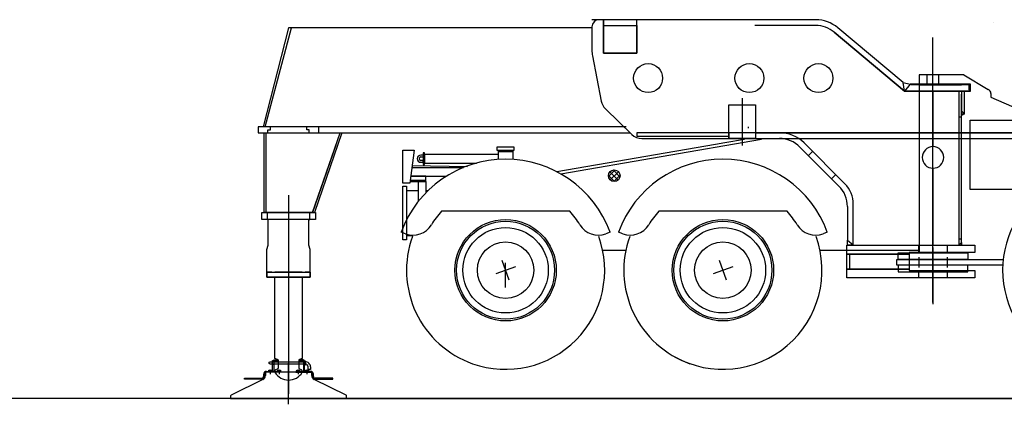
# Model space of a CAD drawing. Extents: x 26250 to 211390, y 12641 to 169243.
# Tile 93 of 132: x 184903 to 191699, y 12641 to 15296. Entities that reach past the tile are written whole.
import ezdxf

# ---------------------------------------------------------------- set-up
doc = ezdxf.new("R2010")
doc.units = 0
doc.header["$LTSCALE"] = 212.5
doc.linetypes.add('CENTER', pattern=[50.5, 30, -9, 2.5, -9])
doc.linetypes.add('HIDDEN', pattern=[12.6, 8.4, -4.2])
for name, color, linetype in [('11', 7, 'CONTINUOUS'), ('129', 7, 'CONTINUOUS'), ('5', 94, 'CONTINUOUS'), ('607', 7, 'CONTINUOUS'), ('611', 7, 'CONTINUOUS')]:
    doc.layers.add(name, color=color, linetype=linetype)

# ---------------------------------------------------------------- blocks, each defined once
blk = doc.blocks.new('*G51')
at = {"layer": '11', "color": 7, "linetype": 'CONTINUOUS'}
for points in [[(191624.8, 15279), (191624.8, 15278.9), (191624.8, 15278.8), (191624.8, 15278.8), (191624.8, 15278.7), (191624.8, 15278.7), (191624.9, 15278.6), (191624.9, 15278.6), (191624.9, 15278.5), (191624.9, 15278.5), (191625, 15278.4)], [(191625, 15278.4), (191624.8, 15279)], [(191624.8, 15278), (191625.1, 15278.4)]]:
    blk.add_lwpolyline(points, dxfattribs=at)
blk = doc.blocks.new('*G59')
at = {"layer": '129', "color": 7, "linetype": 'CONTINUOUS'}
for p, q in [((189781, 13498.4), (189731.8, 13633.7)), ((189824, 13590.7), (189688.7, 13541.4))]:
    blk.add_line(p, q, dxfattribs=at)
blk = doc.blocks.new('*G60')
at = {"layer": '129', "color": 7, "linetype": 'CONTINUOUS'}
for p, q in [((188281, 13498.4), (188231.8, 13633.7)), ((188324.1, 13590.7), (188188.7, 13541.4))]:
    blk.add_line(p, q, dxfattribs=at)
blk = doc.blocks.new('*G62')
at = {"layer": '11', "color": 7, "linetype": 'CONTINUOUS'}
for p, q in [((186625.3, 12931.9), (186630.3, 12934.8)), ((186625.3, 12921.7), (186625.3, 12931.9)), ((186630.3, 12918.8), (186625.3, 12921.7)), ((186630.3, 12934.8), (186873.4, 12934.8)), ((186873.4, 12918.8), (186630.3, 12918.8)), ((186648.4, 12942), (186656.4, 12942)), ((186648.4, 12867.5), (186648.4, 12942)), ((186652.4, 12942), (186656.4, 12946)), ((186656.4, 12942), (186652.4, 12942)), ((186656.4, 12940), (186656.4, 12948)), ((186656.4, 12948), (186681.4, 12948)), ((186656.4, 12946), (186656.4, 12942)), ((186656.4, 12942), (186656.4, 12867.5)), ((186681.4, 12940), (186656.4, 12940)), ((186681.4, 12948), (186681.4, 12940)), ((186835.4, 12948), (186835.4, 12940)), ((186860.4, 12948), (186835.4, 12948)), ((186835.4, 12940), (186860.4, 12940)), ((186860.4, 12940), (186860.4, 12948)), ((186864.4, 12942), (186860.4, 12946)), ((186860.4, 12946), (186860.4, 12942)), ((186860.4, 12942), (186864.4, 12942)), ((186868.4, 12942), (186860.4, 12942)), ((186860.4, 12942), (186860.4, 12867.5)), ((186868.4, 12867.5), (186868.4, 12942)), ((186870.4, 12911.8), (186870.4, 12941.8)), ((186870.4, 12941.8), (186873.7, 12941.8)), ((186873.7, 12941.8), (186873.7, 12911.8)), ((186587.4, 12833.2), (186587.4, 12849.5)), ((186593.4, 12849.5), (186593.4, 12833.2)), ((186606.4, 12861.5), (186598.4, 12856.9)), ((186598.4, 12856.9), (186598.4, 12845.8)), ((186598.4, 12845.8), (186598.4, 12839.6)), ((186605.4, 12867.5), (186707.4, 12867.5)), ((186707.4, 12861.5), (186605.4, 12861.5)), ((186613.4, 12861.5), (186606.4, 12861.5)), ((186910.4, 12861.5), (186613.4, 12861.5)), ((186644.2, 12867.5), (186648.4, 12871.7)), ((186648.4, 12867.5), (186644.2, 12867.5)), ((186648.4, 12871.7), (186648.4, 12867.5)), ((186656.4, 12867.5), (186648.4, 12867.5)), ((186656.4, 12867.5), (186656.4, 12871.7)), ((186656.4, 12871.7), (186660.6, 12867.5)), ((186660.6, 12867.5), (186656.4, 12867.5)), ((186707.4, 12867.5), (186707.4, 12861.5)), ((186809.4, 12867.5), (186809.4, 12861.5)), ((186911.4, 12867.5), (186809.4, 12867.5)), ((186809.4, 12861.5), (186911.4, 12861.5)), ((186860.4, 12871.7), (186856.2, 12867.5)), ((186856.2, 12867.5), (186860.4, 12867.5)), ((186860.4, 12867.5), (186860.4, 12871.7)), ((186860.4, 12867.5), (186868.4, 12867.5)), ((186872.6, 12867.5), (186868.4, 12871.7)), ((186868.4, 12871.7), (186868.4, 12867.5)), ((186868.4, 12867.5), (186872.6, 12867.5)), ((186873.7, 12911.8), (186870.4, 12911.8)), ((186893.4, 12879.8), (186893.4, 12898.8)), ((186909.4, 12879.8), (186893.4, 12879.8)), ((186909.4, 12898.8), (186909.4, 12879.8)), ((186918.4, 12856.9), (186910.4, 12861.5)), ((186918.4, 12845.8), (186918.4, 12856.9)), ((186918.4, 12839.6), (186918.4, 12845.8)), ((186923.4, 12849.5), (186923.4, 12833.2)), ((186929.4, 12833.2), (186929.4, 12849.5)), ((186581.8, 12812.8), (186361.1, 12702.9)), ((186453.5, 12815.2), (186453.5, 12821.2)), ((186453.5, 12821.2), (186575.4, 12821.2)), ((186575.4, 12815.2), (186453.5, 12815.2)), ((187155.6, 12702.9), (186935, 12812.8)), ((187063.3, 12821.2), (186941.4, 12821.2)), ((186941.4, 12815.2), (187063.3, 12815.2)), ((187063.3, 12815.2), (187063.3, 12821.2)), ((186358.4, 12698.4), (186358.4, 12681.5)), ((186358.4, 12681.5), (187158.4, 12681.5)), ((187158.4, 12681.5), (187158.4, 12698.4))]:
    blk.add_line(p, q, dxfattribs=at)
at = {"layer": '11', "color": 7, "linetype": 'HIDDEN'}
for p, q in [((186648.4, 12936.8), (186656.4, 12936.8)), ((186648.4, 12916.8), (186656.4, 12916.8)), ((186624.9, 12867.5), (186624.9, 12861.5)), ((186637.9, 12861.5), (186637.9, 12867.5)), ((186685.9, 12867.5), (186685.9, 12861.5)), ((186698.9, 12867.5), (186698.9, 12861.5)), ((186817.9, 12867.5), (186817.9, 12861.5)), ((186830.9, 12867.5), (186830.9, 12861.5)), ((186878.9, 12861.5), (186878.9, 12867.5)), ((186891.9, 12867.5), (186891.9, 12861.5))]:
    blk.add_line(p, q, dxfattribs=at)
at = {"layer": '11', "color": 7, "linetype": 'CENTER'}
for p, q in [((186758.4, 12962.9), (186758.4, 12805.5)), ((186758.4, 12962.9), (186758.4, 12805.5)), ((186758.4, 12640.6), (186758.4, 12925.4)), ((186631.4, 12878.1), (186631.4, 12849.4)), ((186692.4, 12878.7), (186692.4, 12849.4)), ((186824.4, 12878.7), (186824.4, 12849.4)), ((186852.2, 12861.5), (186852.2, 12871)), ((186885.4, 12878.1), (186885.4, 12849.4))]:
    blk.add_line(p, q, dxfattribs=at)
at = {"layer": '11', "color": 7, "linetype": 'CONTINUOUS'}
for centre, radius, start, end in [((186873.4, 12898.8), 36, 0, 90.00972), ((186873.4, 12898.8), 20, 0, 90.00437), ((186605.4, 12849.5), 18, 90, 180), ((186605.4, 12849.5), 12, 90, 180), ((186911.4, 12849.5), 18, 0, 90), ((186911.4, 12849.5), 12, 0, 90), ((186575.4, 12833.2), 18, -90, 0), ((186575.4, 12833.2), 12, -90, 0), ((186568.4, 12839.6), 30, -63.52634, 0.00385), ((186948.4, 12839.6), 30, 180, -116.47839), ((186941.4, 12833.2), 18, 180, -90), ((186941.4, 12833.2), 12, 180, -89.98541), ((186363.4, 12698.4), 5, 116.46176, 179.99838), ((187153.4, 12698.4), 5, 0, 63.49685)]:
    blk.add_arc(centre, radius, start, end, dxfattribs=at)
at = {"layer": '5', "color": 94, "linetype": 'CONTINUOUS'}
for p, q in [((186656.4, 12945.8), (186656.4, 12945.9)), ((186656.4, 12944.6), (186656.4, 12945.3)), ((186860.4, 12945.8), (186860.4, 12945.9)), ((186860.4, 12944.6), (186860.4, 12945.3)), ((186648.4, 12871.2), (186648.4, 12871.4)), ((186648.4, 12870), (186648.4, 12870.9)), ((186656.4, 12871.7), (186656.4, 12871.6)), ((186656.4, 12871), (186656.4, 12871.4)), ((186860.3, 12871.7), (186860.3, 12871.6)), ((186860.4, 12871), (186860.4, 12871.4)), ((186868.4, 12871.2), (186868.4, 12871.4)), ((186868.4, 12870), (186868.4, 12870.9))]:
    blk.add_line(p, q, dxfattribs=at)
at = {"layer": '607', "color": 7, "linetype": 'CENTER'}
for p, q in [((186631.4, 12875.4), (186631.4, 12867.5)), ((186692.4, 12875.4), (186692.4, 12867.5)), ((186824.4, 12875.4), (186824.4, 12867.5)), ((186885.4, 12875.4), (186885.4, 12867.5))]:
    blk.add_line(p, q, dxfattribs=at)
at = {"layer": '611', "color": 7, "linetype": 'CONTINUOUS'}
for p, q in [((186621.9, 12875.4), (186640.9, 12875.4)), ((186621.9, 12867.5), (186621.9, 12875.4)), ((186640.9, 12867.9), (186621.9, 12867.9)), ((186640.9, 12867.5), (186621.9, 12867.5)), ((186631.4, 12867.5), (186631.4, 12874.3)), ((186640.9, 12875.4), (186640.9, 12867.5)), ((186682.9, 12875.4), (186701.9, 12875.4)), ((186682.9, 12867.5), (186682.9, 12875.4)), ((186701.9, 12867.9), (186682.9, 12867.9)), ((186701.9, 12867.5), (186682.9, 12867.5)), ((186692.4, 12867.5), (186692.4, 12874.3)), ((186701.9, 12875.4), (186701.9, 12867.5)), ((186814.9, 12875.4), (186833.9, 12875.4)), ((186814.9, 12867.5), (186814.9, 12875.4)), ((186833.9, 12867.9), (186814.9, 12867.9)), ((186833.9, 12867.5), (186814.9, 12867.5)), ((186824.4, 12867.5), (186824.4, 12874.3)), ((186833.9, 12875.4), (186833.9, 12867.5)), ((186875.9, 12875.4), (186894.9, 12875.4)), ((186875.9, 12867.5), (186875.9, 12875.4)), ((186894.9, 12867.9), (186875.9, 12867.9)), ((186894.9, 12867.5), (186875.9, 12867.5)), ((186885.4, 12867.5), (186885.4, 12874.3)), ((186894.9, 12875.4), (186894.9, 12867.5))]:
    blk.add_line(p, q, dxfattribs=at)
for centre, start, end in [((186626.6, 12864.4), 64.33563, 115.65327), ((186636.1, 12864.4), 64.33563, 115.65327), ((186687.6, 12864.4), 64.35, 115.66765), ((186697.1, 12864.4), 64.35, 115.66765), ((186819.6, 12864.4), 64.35, 115.66765), ((186829.1, 12864.4), 64.35, 115.66765), ((186880.6, 12864.4), 64.33563, 115.65327), ((186890.1, 12864.4), 64.33563, 115.65327)]:
    blk.add_arc(centre, 11, start, end, dxfattribs=at)
blk = doc.blocks.new('*G53')
at = {"layer": '11', "color": 7, "linetype": 'CONTINUOUS'}
for p, q in [((190396.4, 15295.7), (188852.2, 15295.7)), ((188932.2, 15295.7), (188902.2, 15295.7)), ((188932.2, 15063.7), (188932.2, 15295.7)), ((189162.2, 15295.7), (188932.2, 15295.7)), ((188932.2, 15295.7), (188932.2, 15063.7)), ((190202.2, 15295.7), (188932.2, 15295.7)), ((188932.2, 15295.7), (188932.2, 15255.7)), ((189162.2, 15063.7), (189162.2, 15295.7)), ((186758.4, 15240.5), (186584.2, 14555.7)), ((186596.6, 14555.7), (186778.4, 15240.5)), ((188852.2, 15240.5), (186758.4, 15240.5)), ((188852.2, 15245.7), (188852.2, 15084.6)), ((189162.2, 15255.7), (189162.2, 15063.7)), ((190396.4, 15255.7), (189976.4, 15255.7)), ((191000.1, 14862.5), (190550.7, 15239.5)), ((191010.9, 14801.2), (190524.9, 15208.9)), ((190524.9, 15208.9), (191010.9, 14801.2)), ((188855.9, 15046.3), (188916.9, 14733.4)), ((189162.2, 15063.7), (188932.2, 15063.7)), ((188932.2, 15063.7), (189162.2, 15063.7)), ((191418.5, 14916.1), (191111.4, 14916.1)), ((191111.4, 14916.1), (191111.4, 13686.1)), ((191418.5, 14916.1), (191587.8, 14814)), ((191000.1, 14862.5), (191048.9, 14851.2)), ((191010.9, 14801.2), (191000.1, 14862.5)), ((191010.9, 14801.2), (191000.1, 14862.5)), ((191048.9, 14851.2), (191010.9, 14801.2)), ((191048.9, 14851.2), (191010.9, 14801.2)), ((191056.4, 14851.2), (191048.9, 14851.2)), ((191056.4, 14846.1), (191056.4, 14851.2)), ((191456.4, 14846.1), (191056.4, 14846.1)), ((191111.4, 14846.1), (191404.1, 14846.1)), ((191456.4, 14801.2), (191456.4, 14846.1)), ((191010.9, 14801.2), (191456.4, 14801.2)), ((191206.4, 14801.2), (191010.9, 14801.2)), ((191237.8, 14801.2), (191206.4, 14801.2)), ((191206.4, 14801.2), (191206.4, 14419.6)), ((191206.4, 14419.6), (191206.4, 14801.2)), ((191384.2, 14801.2), (191237.8, 14801.2)), ((191446.4, 14801.2), (191384.2, 14801.2)), ((191384.2, 14801.2), (191384.2, 13738.2)), ((191403.9, 14801.2), (191403.9, 14646.1)), ((191423.9, 14801.2), (191403.9, 14801.2)), ((191403.9, 13757.9), (191403.9, 14781.5)), ((191423.9, 14646.1), (191423.9, 14801.2)), ((191606, 14786.4), (191606, 14761.6)), ((191606, 14761.6), (191881.4, 14639.1)), ((188945.4, 14680.8), (189127.4, 14504)), ((189796.8, 14475.7), (189796.8, 14707.7)), ((189796.8, 14707.7), (189982.2, 14707.7)), ((189796.8, 14707.7), (189982.2, 14707.7)), ((189796.8, 14475.7), (189796.8, 14707.7)), ((189982.2, 14707.7), (189982.2, 14520.7)), ((189982.2, 14707.7), (189982.2, 14475.7)), ((191403.9, 14635.3), (191403.9, 14666.1)), ((191403.9, 14666.1), (191423.9, 14646.1)), ((191423.9, 14646.1), (191403.9, 14635.3)), ((191403.9, 14646.1), (191423.9, 14646.1)), ((189088.2, 14557.2), (186548.4, 14555.7)), ((186548.4, 14555.7), (186548.4, 14515.7)), ((186633.4, 14535.7), (186633.4, 14555.7)), ((186883.4, 14535.7), (186883.4, 14555.8)), ((186968.4, 14515.7), (186968.4, 14555.9)), ((191463.3, 14123.2), (191463.3, 14601.1)), ((191463.3, 14601.1), (194691.8, 14601.1)), ((186548.4, 14515.7), (186968.4, 14515.7)), ((186590.4, 13965.7), (186590.3, 14515.7)), ((186590.3, 14515.7), (186602.4, 14515.7)), ((186590.4, 14515.7), (189115.3, 14515.8)), ((186590.4, 13965.7), (186590.4, 14515.7)), ((186602.4, 14515.7), (186602.4, 13965.7)), ((186616.4, 14525.7), (186616.4, 14535.7)), ((186616.4, 14535.7), (186633.4, 14535.7)), ((186616.4, 14515.7), (186616.4, 14525.7)), ((186900.4, 14535.7), (186883.4, 14535.7)), ((186900.4, 14525.7), (186900.4, 14535.7)), ((186900.4, 14515.7), (186900.4, 14525.7)), ((186923.9, 13965.7), (187113.8, 14514.8)), ((187126.5, 14514.7), (186936.6, 13965.7)), ((189796.8, 14515.7), (189796.8, 14475.7)), ((189982.2, 14520.7), (189982.2, 14515.7)), ((189982.2, 14515.7), (191822.5, 14515.7)), ((191822.5, 14515.7), (189982.2, 14515.7)), ((187084.1, 14428.7), (186923.9, 13965.7)), ((188316.4, 14416.1), (188196.4, 14416.1)), ((188196.4, 14416.1), (188196.4, 14396.1)), ((188316.4, 14396.1), (188316.4, 14416.1)), ((188609, 14247.2), (189704.7, 14436.1)), ((188637.3, 14231.7), (190022.7, 14470.6)), ((189197.1, 14475.7), (189796.8, 14475.7)), ((189704.7, 14436.1), (189768.9, 14447.1)), ((189768.9, 14447.1), (189905, 14470.6)), ((189982.2, 14475.7), (189796.8, 14475.7)), ((189796.8, 14475.7), (191822.5, 14475.7)), ((190288.4, 14416.8), (190557.6, 14146.5)), ((190597.8, 14162.9), (190316.7, 14445.1)), ((187546.4, 14396.1), (187626.4, 14396.1)), ((187546.4, 14166.1), (187546.4, 14396.1)), ((187626.4, 14396.1), (187596.4, 14166.1)), ((187686.4, 14361.1), (187671.4, 14361.1)), ((187671.4, 14348.1), (187686.4, 14348.1)), ((187696.4, 14376.1), (187686.4, 14376.1)), ((187686.4, 14376.1), (187686.4, 14296.1)), ((187696.4, 14366.1), (187696.4, 14376.1)), ((188206.4, 14366.1), (187696.4, 14366.1)), ((187696.4, 14366.1), (187696.4, 14306.1)), ((187696.4, 14296.1), (187696.4, 14366.1)), ((188196.4, 14396.1), (188306.4, 14396.1)), ((188206.4, 14331.4), (188206.4, 14396.1)), ((188206.4, 14396.1), (188306.4, 14396.1)), ((188306.4, 14383.1), (188206.4, 14383.1)), ((188306.4, 14396.1), (188316.4, 14396.1)), ((188306.4, 14396.1), (188306.4, 14331.4)), ((187993.1, 14280.2), (187612, 14286.1)), ((187612, 14286.1), (187612, 14276.1)), ((187612, 14276.1), (187966.4, 14276.1)), ((187686.4, 14324.1), (187671.4, 14324.1)), ((187671.4, 14311.1), (187686.4, 14311.1)), ((187686.4, 14311.1), (187686.4, 14324.1)), ((187686.4, 14296.1), (187696.4, 14296.1)), ((187696.4, 14306.1), (188054.9, 14306.1)), ((187706.4, 14216.1), (187602.9, 14216.1)), ((187602.9, 14216.1), (187849.4, 14216.1)), ((187706.4, 14178.2), (187706.4, 14216.1)), ((191206.4, 14270.6), (191206.4, 13738.2)), ((191206.4, 13738.2), (191206.4, 14270.6)), ((187596.4, 14166.1), (187546.4, 14166.1)), ((187546.4, 14146.1), (187571.4, 14146.1)), ((187546.4, 13776.1), (187546.4, 14146.1)), ((187571.4, 14146.1), (187571.4, 13776.1)), ((187598, 14178.2), (187706.4, 14178.2)), ((187706.4, 14184.8), (187598.8, 14184.8)), ((187656.4, 14043.8), (187656.4, 14178.2)), ((187706.4, 14178.2), (187706.4, 14100.6)), ((187571.4, 14116.1), (187656.4, 14116.1)), ((187706.4, 14116.1), (187721.9, 14116.1)), ((194691.8, 14123.2), (191463.3, 14123.2)), ((190615.9, 14005.4), (190615.9, 13774.3)), ((190656.1, 13742.2), (190656.1, 14021.8)), ((186573.4, 13915.7), (186573.4, 13965.7)), ((186573.4, 13965.7), (186943.4, 13965.7)), ((186602.4, 13965.7), (186590.4, 13965.7)), ((186923.9, 13965.7), (186590.4, 13965.7)), ((186612.4, 13915.7), (186612.4, 13965.7)), ((186612.4, 13915.7), (186612.4, 13965.7)), ((186612.4, 13965.7), (186618.4, 13965.7)), ((186904.4, 13965.7), (186898.4, 13965.7)), ((186904.4, 13915.7), (186904.4, 13965.7)), ((186904.4, 13915.7), (186904.4, 13965.7)), ((186936.6, 13965.7), (186923.9, 13965.7)), ((186943.4, 13965.7), (186943.4, 13915.7)), ((188698.9, 13972.8), (187813.9, 13972.8)), ((190198.9, 13972.8), (189313.9, 13972.8)), ((186943.4, 13915.7), (186573.4, 13915.7)), ((186618.4, 13915.7), (186612.4, 13915.7)), ((186618.4, 13740.1), (186618.4, 13915.7)), ((186898.4, 13913.7), (186898.4, 13915.7)), ((186898.4, 13915.7), (186904.4, 13915.7)), ((186898.4, 13740.1), (186898.4, 13913.7)), ((187564.9, 13817.8), (187535.7, 13828.4)), ((187571.4, 13806.1), (187615.2, 13806.1)), ((188977.1, 13828.4), (188948, 13817.8)), ((189064.8, 13817.8), (189035.7, 13828.4)), ((190477.1, 13828.4), (190447.9, 13817.8)), ((186609.4, 13710.2), (186618.4, 13740.1)), ((186907.4, 13710.2), (186898.4, 13740.1)), ((187571.4, 13776.1), (187546.4, 13776.1)), ((190611.4, 13738.2), (191496.4, 13738.2)), ((190611.4, 13678.2), (190611.4, 13738.2)), ((190615.9, 13738.2), (190615.9, 13774.3)), ((190615.9, 13774.3), (190656.1, 13742.2)), ((190615.9, 13774.3), (190656.1, 13742.2)), ((190615.9, 13774.3), (190656.1, 13742.2)), ((190656.1, 13738.2), (190615.9, 13738.2)), ((190656.1, 13742.2), (190656.1, 13738.2)), ((190656.1, 13738.2), (191206.4, 13738.2)), ((191206.4, 13738.2), (191384.2, 13738.2)), ((191384.2, 13738.2), (191403.9, 13757.9)), ((191384.2, 13738.2), (191403.9, 13757.9)), ((191403.9, 13738.2), (191384.2, 13738.2)), ((191403.9, 13757.9), (191403.9, 13738.2)), ((191496.4, 13738.2), (191496.4, 13688.2)), ((186609.4, 13552.7), (186609.4, 13710.2)), ((186907.4, 13552.7), (186907.4, 13710.2)), ((188926, 13704.8), (189087.6, 13704.8)), ((190426, 13704.8), (191111.4, 13704.8)), ((190611.4, 13583.2), (190611.4, 13678.2)), ((190611.4, 13678.2), (191041.4, 13678.2)), ((191041.4, 13678.2), (190611.4, 13678.2)), ((190966.4, 13641.1), (190966.4, 13686.1)), ((190966.4, 13686.1), (191446.4, 13686.1)), ((191496.4, 13688.2), (191041.4, 13688.2)), ((191041.4, 13688.2), (191041.4, 13678.2)), ((191041.4, 13678.2), (191041.4, 13573.2)), ((191446.4, 13686.1), (191446.4, 13641.1)), ((190956.4, 13601.1), (190956.4, 13641.1)), ((190956.4, 13641.1), (191691.5, 13641.1)), ((191608.3, 13601.1), (190956.4, 13601.1)), ((191446.4, 13641.1), (190966.4, 13641.1)), ((191446.4, 13601.1), (190966.4, 13601.1)), ((190966.4, 13601.1), (190966.4, 13556.1)), ((191446.4, 13556.1), (191446.4, 13601.1)), ((191688.3, 13601.1), (191608.3, 13601.1)), ((186643.4, 13552.7), (186609.4, 13552.7)), ((186609.4, 13517.7), (186609.4, 13552.7)), ((186609.4, 13552.7), (186907.4, 13552.7)), ((186643.4, 13552.7), (186609.4, 13552.7)), ((186609.4, 13552.7), (186609.4, 13517.7)), ((186853.4, 13552.7), (186663.4, 13552.7)), ((186907.4, 13552.7), (186873.4, 13552.7)), ((186873.4, 13552.7), (186907.4, 13552.7)), ((186907.4, 13552.7), (186907.4, 13517.7)), ((186907.4, 13517.7), (186907.4, 13552.7)), ((190611.4, 13573.2), (190611.4, 13583.2)), ((191041.4, 13573.2), (190611.4, 13573.2)), ((190611.4, 13563.2), (190611.4, 13573.2)), ((190611.4, 13573.2), (191041.4, 13573.2)), ((190611.4, 13513.2), (190611.4, 13563.2)), ((190966.4, 13556.1), (191446.4, 13556.1)), ((191041.4, 13573.2), (191041.4, 13563.2)), ((191041.4, 13563.2), (191496.4, 13563.2)), ((191496.4, 13563.2), (191496.4, 13513.2)), ((186907.4, 13517.7), (186609.4, 13517.7)), ((186609.4, 13517.7), (186907.4, 13517.7)), ((186663.4, 12957.7), (186663.4, 13517.7)), ((186853.4, 13517.7), (186853.4, 12957.7)), ((191496.4, 13513.2), (190611.4, 13513.2)), ((186682.1, 12950.2), (186663.4, 12957.7)), ((186688.4, 12894.4), (186688.4, 12940.9)), ((186828.4, 12941), (186828.4, 12894.4)), ((186853.4, 12957.7), (186834.5, 12950.3)), ((186664.4, 12861.5), (186664.4, 12871)), ((186670.5, 12880.3), (186682.2, 12885.1)), ((186834.5, 12885.1), (186846.2, 12880.3)), ((186852.4, 12871), (186852.4, 12861.5)), ((186720.3, 12681.5), (203875.2, 12681.5))]:
    blk.add_line(p, q, dxfattribs=at)
at = {"layer": '11', "color": 7, "linetype": 'HIDDEN'}
for p, q in [((188932.2, 15255.7), (189162.2, 15255.7)), ((191166.4, 14846.1), (191166.4, 14916.1)), ((191246.4, 14846.1), (191246.4, 14916.1)), ((191384.2, 14626.1), (191403.9, 14626.1)), ((189796.8, 14515.7), (189161.8, 14515.7)), ((189161.8, 14515.7), (189161.8, 14490.7)), ((189161.8, 14490.7), (189766.8, 14490.7)), ((189766.8, 14490.7), (189796.8, 14490.7)), ((189796.8, 14490.7), (189796.8, 14515.7)), ((189982.2, 14515.7), (189796.8, 14515.7)), ((190346.6, 14358.4), (190374.9, 14386.6)), ((190506.7, 14197.7), (190535, 14225.9)), ((191106.4, 13738.2), (191106.4, 13688.2)), ((191306.4, 13688.2), (191306.4, 13738.2)), ((191384.2, 13783.2), (191403.9, 13783.2)), ((190631.4, 13573.2), (190631.4, 13678.2)), ((191108.9, 13656.1), (191108.9, 13586.1)), ((191303.9, 13656.1), (191303.9, 13586.1)), ((191106.4, 13563.2), (191106.4, 13513.2)), ((191306.4, 13513.2), (191306.4, 13563.2))]:
    blk.add_line(p, q, dxfattribs=at)
at = {"layer": '11', "color": 7, "linetype": 'CENTER'}
for p, q in [((191206.4, 13465.6), (191206.4, 15173.6)), ((191206.4, 13342.3), (191206.4, 14949.6)), ((191466.4, 14851.2), (191056.4, 14851.2)), ((191466.4, 14801.2), (191466.4, 14851.2)), ((189891.8, 14427.8), (189891.8, 14754.7)), ((191456.4, 14801.2), (191466.4, 14801.2)), ((189932.2, 14545.8), (189932.2, 14556.5)), ((186758.4, 14084.6), (186758.4, 12712.8)), ((191206.4, 13723.9), (191206.4, 13332.7)), ((188256.4, 13446.6), (188256.4, 13616.3))]:
    blk.add_line(p, q, dxfattribs=at)
at = {"layer": '11', "color": 7, "linetype": 'CONTINUOUS'}
for centre, radius in [((189240.2, 14892.3), 100), ((189939.2, 14892.3), 100), ((190416, 14892.3), 100), ((189006.4, 14218.8), 40), ((188256.4, 13566.1), 350), ((188256.4, 13566.1), 338), ((189756.4, 13566.1), 350), ((189756.4, 13566.1), 338), ((188256.4, 13566.1), 295), ((189756.4, 13566.1), 295), ((188256.4, 13566.1), 195), ((189756.4, 13566.1), 195)]:
    blk.add_circle(centre, radius, dxfattribs=at)
for centre, radius, start, end in [((188902.2, 15245.7), 50, 90.0042, 180), ((190396.4, 15055.7), 240, 50.00072, 90), ((190396.4, 15055.7), 200, 49.99921, 90), ((190396.4, 15055.7), 200, 49.99966, 90), ((189052.2, 15084.6), 200, 179.99948, -168.9635), ((191576, 14786.4), 30, 0.01219, 66.82423), ((189015.1, 14752.6), 100, -168.96173, -134.1795), ((189197.1, 14575.7), 100, -134.18133, -90), ((190146.7, 14275.7), 240, 44.88736, 90), ((190146.7, 14275.7), 240, 44.88857, 90), ((190146.7, 14275.7), 200, 44.88925, 90), ((191206.4, 14345.1), 74.5, 90, -90), ((191206.4, 14345.1), 74.5, -90, 90), ((187671.4, 14336.1), 25, 90, -90), ((187671.4, 14336.1), 12, 90, -90), ((188256.4, 13566.1), 767, 19.99947, 159.99951), ((189756.4, 13566.1), 767, 19.9993, 159.99977), ((190415.9, 14005.4), 200, 0.00116, 44.88858), ((190456.1, 14021.8), 200, 0.00114, 44.88931), ((192371.4, 13566.1), 684, 125.04608, -109.43897), ((188256.4, 13566.1), 601.1, 137.41086, 148.47871), ((188256.4, 13566.1), 601.1, 31.52164, 42.58942), ((189756.4, 13566.1), 601.1, 137.41086, 148.47835), ((189756.4, 13566.1), 601, 31.52164, 42.58963), ((187616.2, 13958.7), 150, -109.99826, -31.52281), ((188896.7, 13958.7), 150, -148.48126, -70.00386), ((189116.1, 13958.7), 150, -110.00183, -31.52042), ((190396.6, 13958.7), 150, -148.48096, -70.00337), ((188256.4, 13566.1), 684, 160.00372, -109.43982), ((188256.4, 13566.1), 684, -109.44048, 20.00055), ((189756.4, 13566.1), 684, 160.00345, -109.43982), ((189756.4, 13566.1), 684, -118.97479, 20.00055), ((186678.4, 12940.9), 9.99, -0.01926, 68.21397), ((186838.4, 12941), 10, 112.523, 180), ((186674.4, 12871), 10, 112.59645, 180), ((186758.4, 12916.7), 109, -149.58597, -30.41559), ((186678.4, 12894.4), 10, -67.36682, 0), ((186838.4, 12894.4), 10, -179.99826, -112.62176), ((186842.4, 12871), 10, 0.00171, 67.37621)]:
    blk.add_arc(centre, radius, start, end, dxfattribs=at)
at = {"layer": '5', "color": 94, "linetype": 'CONTINUOUS'}
for p, q in [((188966.4, 14219.5), (189007.1, 14178.8)), ((188966.8, 14213.3), (189012, 14258.4)), ((189032.6, 14188.6), (188976.2, 14245.1)), ((189035.3, 14246.5), (188978.8, 14189.9)), ((188998.6, 14258.1), (189045.6, 14211)), ((189003.2, 14179), (189046.3, 14222))]:
    blk.add_line(p, q, dxfattribs=at)
at = {"layer": '11', "color": 7, "linetype": 'CONTINUOUS'}
blk.add_blockref('*G62', (0, 0), dxfattribs=at)
at = {"layer": '129', "color": 7, "linetype": 'CONTINUOUS'}
for name in ['*G60', '*G59']:
    blk.add_blockref(name, (0, 0), dxfattribs=at)

msp = doc.modelspace()

# ---------------------------------------------------------------- linework, layer by layer
at = {"layer": '11', "color": 7, "linetype": 'CONTINUOUS'}
msp.add_line((211390, 12681.5), (31610, 12681.5), dxfattribs=at)

# ---------------------------------------------------------------- block references
for name in ['*G51', '*G53']:
    msp.add_blockref(name, (0, 0), dxfattribs=at)

doc.saveas('drawing.dxf')
